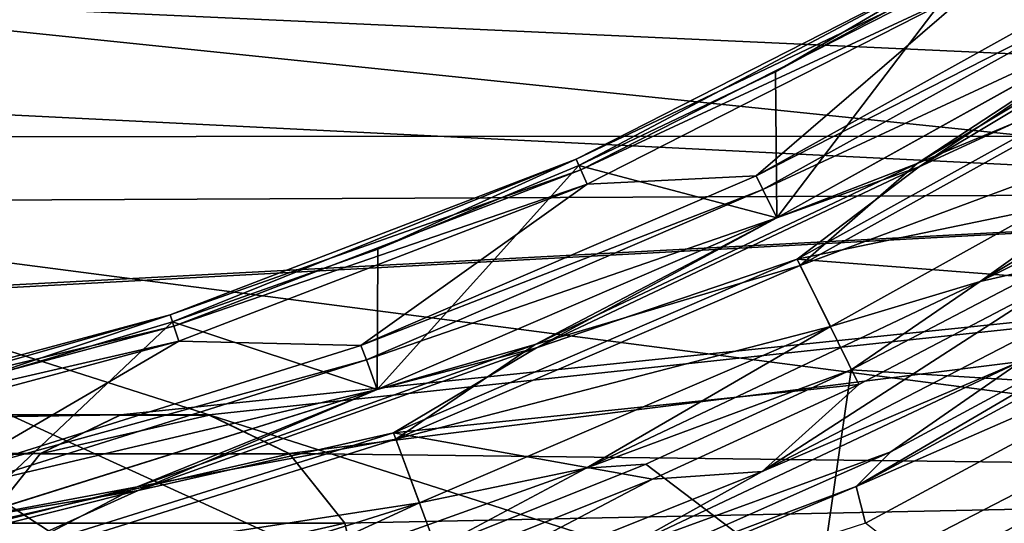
# Model space of a CAD drawing. Header units: millimetres. Extents: x -65 to 65, y -68 to 87.
# Tile 54 of 196: x 4.26 to 7.95, y -11.62 to -9.73. Entities that reach past the tile are written whole.
import ezdxf

# ---------------------------------------------------------------- set-up
doc = ezdxf.new("R2010")
doc.units = ezdxf.units.MM
doc.header["$LTSCALE"] = 65.185185
for name, color, linetype in [('118', 7, 'CONTINUOUS'), ('120', 7, 'CONTINUOUS'), ('122', 7, 'CONTINUOUS'), ('126', 7, 'CONTINUOUS'), ('128', 7, 'CONTINUOUS'), ('130', 7, 'CONTINUOUS'), ('132', 7, 'CONTINUOUS'), ('134', 7, 'CONTINUOUS'), ('136', 7, 'CONTINUOUS'), ('169', 7, 'CONTINUOUS'), ('230', 7, 'CONTINUOUS'), ('254', 7, 'CONTINUOUS'), ('38', 7, 'CONTINUOUS'), ('40', 7, 'CONTINUOUS'), ('41', 7, 'CONTINUOUS'), ('44', 7, 'CONTINUOUS'), ('45', 7, 'CONTINUOUS'), ('46', 7, 'CONTINUOUS'), ('49', 7, 'CONTINUOUS'), ('498', 7, 'CONTINUOUS'), ('499', 7, 'CONTINUOUS'), ('50', 7, 'CONTINUOUS'), ('52', 7, 'CONTINUOUS')]:
    doc.layers.add(name, color=color, linetype=linetype)

msp = doc.modelspace()

# ---------------------------------------------------------------- linework, layer by layer
at = {"layer": '118', "linetype": 'CONTINUOUS'}
for points in [[(8.69, -10.7234, 93.9035), (7.5271, -11.3504, 93.9035), (8.0214, -11.0069, 89.2965), (8.69, -10.7234, 93.9035)], [(8.0214, -11.0069, 89.2965), (7.5271, -11.3504, 93.9035), (6.5118, -11.7209, 89.2965), (8.0214, -11.0069, 89.2965)], [(7.5271, -11.3504, 93.9035), (6.3195, -11.8857, 93.9035), (6.5118, -11.7209, 89.2965), (7.5271, -11.3504, 93.9035)]]:
    msp.add_3dface(points, dxfattribs=at)
at = {"layer": '120', "linetype": 'CONTINUOUS'}
for points in [[(6.3451, -10.2513, 90.1536), (7.8, -9.51, 90.1536), (6.356, -10.2758, 90.0536), (6.3451, -10.2513, 90.1536)], [(7.8, -9.51, 90.1536), (7.0944, -9.9236, 90.0536), (6.356, -10.2758, 90.0536), (7.8, -9.51, 90.1536)], [(7.8, -9.51, 90.1536), (7.8134, -9.5332, 90.0536), (7.0944, -9.9236, 90.0536), (7.8, -9.51, 90.1536)], [(4.8207, -10.8365, 90.1536), (6.3451, -10.2513, 90.1536), (4.8289, -10.862, 90.0536), (4.8207, -10.8365, 90.1536)], [(6.3451, -10.2513, 90.1536), (5.6001, -10.5889, 90.0536), (4.8289, -10.862, 90.0536), (6.3451, -10.2513, 90.1536)], [(6.3451, -10.2513, 90.1536), (6.356, -10.2758, 90.0536), (5.6001, -10.5889, 90.0536), (6.3451, -10.2513, 90.1536)], [(3.2434, -11.2591, 90.1536), (4.8207, -10.8365, 90.1536), (3.249, -11.2853, 90.0536), (3.2434, -11.2591, 90.1536)], [(4.8207, -10.8365, 90.1536), (4.0445, -11.0943, 90.0536), (3.249, -11.2853, 90.0536), (4.8207, -10.8365, 90.1536)], [(4.8207, -10.8365, 90.1536), (4.8289, -10.862, 90.0536), (4.0445, -11.0943, 90.0536), (4.8207, -10.8365, 90.1536)]]:
    msp.add_3dface(points, dxfattribs=at)
at = {"layer": '122', "linetype": 'CONTINUOUS'}
for points in [[(7.8223, -9.5486, 94.6545), (6.3632, -10.292, 94.6545), (7.8515, -9.5993, 94.7925), (7.8223, -9.5486, 94.6545)], [(6.3632, -10.292, 94.6545), (6.387, -10.3455, 94.7925), (7.8515, -9.5993, 94.7925), (6.3632, -10.292, 94.6545)], [(6.3632, -10.292, 94.6545), (4.8344, -10.8789, 94.6545), (6.387, -10.3455, 94.7925), (6.3632, -10.292, 94.6545)], [(4.8344, -10.8789, 94.6545), (4.8525, -10.9346, 94.7925), (6.387, -10.3455, 94.7925), (4.8344, -10.8789, 94.6545)], [(4.8344, -10.8789, 94.6545), (3.2527, -11.3027, 94.6545), (4.8525, -10.9346, 94.7925), (4.8344, -10.8789, 94.6545)], [(3.2527, -11.3027, 94.6545), (3.2648, -11.36, 94.7925), (4.8525, -10.9346, 94.7925), (3.2527, -11.3027, 94.6545)]]:
    msp.add_3dface(points, dxfattribs=at)
at = {"layer": '126', "linetype": 'CONTINUOUS'}
for points in [[(8.4332, -9.5298, 95.0322), (7.0211, -10.3136, 95.0322), (8.4642, -9.5795, 95.1701), (8.4332, -9.5298, 95.0322)], [(7.0211, -10.3136, 95.0322), (7.0469, -10.3661, 95.1701), (8.4642, -9.5795, 95.1701), (7.0211, -10.3136, 95.0322)], [(7.0211, -10.3136, 95.0322), (5.537, -10.9505, 95.0322), (7.0469, -10.3661, 95.1701), (7.0211, -10.3136, 95.0322)], [(5.537, -10.9505, 95.0322), (5.5574, -11.0054, 95.1701), (7.0469, -10.3661, 95.1701), (5.537, -10.9505, 95.0322)], [(5.537, -10.9505, 95.0322), (3.9961, -11.4339, 95.0322), (5.5574, -11.0054, 95.1701), (5.537, -10.9505, 95.0322)], [(3.9961, -11.4339, 95.0322), (4.0108, -11.4906, 95.1701), (5.5574, -11.0054, 95.1701), (3.9961, -11.4339, 95.0322)]]:
    msp.add_3dface(points, dxfattribs=at)
at = {"layer": '128', "linetype": 'CONTINUOUS'}
for points in [[(8.6197, -9.8259, 89.1), (7.6332, -10.2808, 89.1268), (8.9962, -9.4638, 89.1268), (8.6197, -9.8259, 89.1)], [(7.6332, -10.2808, 89.1268), (8.5267, -9.6798, 89.2), (8.9962, -9.4638, 89.1268), (7.6332, -10.2808, 89.1268)], [(7.099, -10.4723, 89.2), (8.5267, -9.6798, 89.2), (7.6332, -10.2808, 89.1268), (7.099, -10.4723, 89.2)], [(8.6197, -9.8259, 89.1), (7.1754, -10.6276, 89.1), (7.6332, -10.2808, 89.1268), (8.6197, -9.8259, 89.1)], [(7.1754, -10.6276, 89.1), (6.1967, -10.9602, 89.1268), (7.6332, -10.2808, 89.1268), (7.1754, -10.6276, 89.1)], [(6.1967, -10.9602, 89.1268), (7.099, -10.4723, 89.2), (7.6332, -10.2808, 89.1268), (6.1967, -10.9602, 89.1268)], [(5.5984, -11.1162, 89.2), (7.099, -10.4723, 89.2), (6.1967, -10.9602, 89.1268), (5.5984, -11.1162, 89.2)], [(7.1754, -10.6276, 89.1), (5.6591, -11.2783, 89.1), (6.1967, -10.9602, 89.1268), (7.1754, -10.6276, 89.1)], [(5.6591, -11.2783, 89.1), (4.7005, -11.4956, 89.1268), (6.1967, -10.9602, 89.1268), (5.6591, -11.2783, 89.1)], [(4.7005, -11.4956, 89.1268), (5.5984, -11.1162, 89.2), (6.1967, -10.9602, 89.1268), (4.7005, -11.4956, 89.1268)], [(4.0404, -11.605, 89.2), (5.5984, -11.1162, 89.2), (4.7005, -11.4956, 89.1268), (4.0404, -11.605, 89.2)], [(5.6591, -11.2783, 89.1), (4.085, -11.7723, 89.1), (4.7005, -11.4956, 89.1268), (5.6591, -11.2783, 89.1)], [(4.085, -11.7723, 89.1), (3.1591, -11.8817, 89.1268), (4.7005, -11.4956, 89.1268), (4.085, -11.7723, 89.1)], [(3.1591, -11.8817, 89.1268), (4.0404, -11.605, 89.2), (4.7005, -11.4956, 89.1268), (3.1591, -11.8817, 89.1268)]]:
    msp.add_3dface(points, dxfattribs=at)
at = {"layer": '130', "linetype": 'CONTINUOUS'}
for points in [[(8.5263, -9.6792, 101.9035), (7.6266, -10.2684, 102.0427), (8.9884, -9.4521, 102.0427), (8.5263, -9.6792, 101.9035)], [(7.6266, -10.2684, 102.0427), (8.6334, -9.8481, 102.1), (8.9884, -9.4521, 102.0427), (7.6266, -10.2684, 102.0427)], [(8.5263, -9.6792, 101.9035), (7.0987, -10.4717, 101.9035), (7.6266, -10.2684, 102.0427), (8.5263, -9.6792, 101.9035)], [(7.1868, -10.6511, 102.1), (8.6334, -9.8481, 102.1), (7.6266, -10.2684, 102.0427), (7.1868, -10.6511, 102.1)], [(7.0987, -10.4717, 101.9035), (6.1913, -10.9472, 102.0427), (7.6266, -10.2684, 102.0427), (7.0987, -10.4717, 101.9035)], [(6.1913, -10.9472, 102.0427), (7.1868, -10.6511, 102.1), (7.6266, -10.2684, 102.0427), (6.1913, -10.9472, 102.0427)], [(7.0987, -10.4717, 101.9035), (5.5982, -11.1156, 101.9035), (6.1913, -10.9472, 102.0427), (7.0987, -10.4717, 101.9035)], [(5.6681, -11.3027, 102.1), (7.1868, -10.6511, 102.1), (6.1913, -10.9472, 102.0427), (5.6681, -11.3027, 102.1)], [(5.5982, -11.1156, 101.9035), (4.6964, -11.4821, 102.0427), (6.1913, -10.9472, 102.0427), (5.5982, -11.1156, 101.9035)], [(4.6964, -11.4821, 102.0427), (5.6681, -11.3027, 102.1), (6.1913, -10.9472, 102.0427), (4.6964, -11.4821, 102.0427)], [(5.5982, -11.1156, 101.9035), (4.0403, -11.6044, 101.9035), (4.6964, -11.4821, 102.0427), (5.5982, -11.1156, 101.9035)], [(4.0915, -11.7976, 102.1), (5.6681, -11.3027, 102.1), (4.6964, -11.4821, 102.0427), (4.0915, -11.7976, 102.1)], [(4.0403, -11.6044, 101.9035), (3.1563, -11.8679, 102.0427), (4.6964, -11.4821, 102.0427), (4.0403, -11.6044, 101.9035)], [(3.1563, -11.8679, 102.0427), (4.0915, -11.7976, 102.1), (4.6964, -11.4821, 102.0427), (3.1563, -11.8679, 102.0427)]]:
    msp.add_3dface(points, dxfattribs=at)
at = {"layer": '132', "linetype": 'CONTINUOUS'}
for points in [[(8.7681, -10.0645, 102.1), (7.8633, -10.7112, 102.069), (9.2674, -9.8696, 102.069), (8.7681, -10.0645, 102.1)], [(7.8633, -10.7112, 102.069), (8.8626, -10.2187, 101.9856), (9.2674, -9.8696, 102.069), (7.8633, -10.7112, 102.069)], [(8.7681, -10.0645, 102.1), (7.3004, -10.8794, 102.1), (7.8633, -10.7112, 102.069), (8.7681, -10.0645, 102.1)], [(8.1311, -10.6493, 101.9856), (8.8626, -10.2187, 101.9856), (7.8633, -10.7112, 102.069), (8.1311, -10.6493, 101.9856)], [(7.3786, -11.0424, 101.9856), (8.1311, -10.6493, 101.9856), (7.8633, -10.7112, 102.069), (7.3786, -11.0424, 101.9856)], [(7.3004, -10.8794, 102.1), (6.3835, -11.4111, 102.069), (7.8633, -10.7112, 102.069), (7.3004, -10.8794, 102.1)], [(6.3835, -11.4111, 102.069), (7.3786, -11.0424, 101.9856), (7.8633, -10.7112, 102.069), (6.3835, -11.4111, 102.069)], [(7.3004, -10.8794, 102.1), (5.7564, -11.5421, 102.1), (6.3835, -11.4111, 102.069), (7.3004, -10.8794, 102.1)], [(6.6073, -11.3968, 101.9856), (7.3786, -11.0424, 101.9856), (6.3835, -11.4111, 102.069), (6.6073, -11.3968, 101.9856)], [(5.7564, -11.5421, 102.1), (4.8422, -11.9626, 102.069), (6.3835, -11.4111, 102.069), (5.7564, -11.5421, 102.1)], [(4.8422, -11.9626, 102.069), (5.819, -11.7117, 101.9856), (6.3835, -11.4111, 102.069), (4.8422, -11.9626, 102.069)], [(5.819, -11.7117, 101.9856), (6.6073, -11.3968, 101.9856), (6.3835, -11.4111, 102.069), (5.819, -11.7117, 101.9856)], [(5.7564, -11.5421, 102.1), (4.1543, -12.0447, 102.1), (4.8422, -11.9626, 102.069), (5.7564, -11.5421, 102.1)]]:
    msp.add_3dface(points, dxfattribs=at)
at = {"layer": '134', "linetype": 'CONTINUOUS'}
for points in [[(8.0214, -11.0069, 89.2965), (7.0439, -11.4241, 89.1573), (8.4782, -10.6846, 89.1573), (8.0214, -11.0069, 89.2965)], [(7.0439, -11.4241, 89.1573), (8.1611, -10.703, 89.1), (8.4782, -10.6846, 89.1573), (7.0439, -11.4241, 89.1573)], [(7.4071, -11.0969, 89.1), (8.1611, -10.703, 89.1), (7.0439, -11.4241, 89.1573), (7.4071, -11.0969, 89.1)], [(8.0214, -11.0069, 89.2965), (6.5118, -11.7209, 89.2965), (7.0439, -11.4241, 89.1573), (8.0214, -11.0069, 89.2965)], [(6.6321, -11.453, 89.1), (7.4071, -11.0969, 89.1), (7.0439, -11.4241, 89.1573), (6.6321, -11.453, 89.1)], [(6.5118, -11.7209, 89.2965), (5.5459, -12.0238, 89.1573), (7.0439, -11.4241, 89.1573), (6.5118, -11.7209, 89.2965)], [(5.5459, -12.0238, 89.1573), (6.6321, -11.453, 89.1), (7.0439, -11.4241, 89.1573), (5.5459, -12.0238, 89.1573)], [(5.8405, -11.7693, 89.1), (6.6321, -11.453, 89.1), (5.5459, -12.0238, 89.1573), (5.8405, -11.7693, 89.1)]]:
    msp.add_3dface(points, dxfattribs=at)
at = {"layer": '136', "linetype": 'CONTINUOUS'}
for points in [[(8.953, -10.7991, 94.1), (7.3971, -11.4798, 94.0427), (8.9032, -10.6654, 94.0427), (8.953, -10.7991, 94.1)], [(7.3971, -11.4798, 94.0427), (8.69, -10.7234, 93.9035), (8.9032, -10.6654, 94.0427), (7.3971, -11.4798, 94.0427)], [(7.5271, -11.3504, 93.9035), (8.69, -10.7234, 93.9035), (7.3971, -11.4798, 94.0427), (7.5271, -11.3504, 93.9035)], [(8.953, -10.7991, 94.1), (7.432, -11.6184, 94.1), (7.3971, -11.4798, 94.0427), (8.953, -10.7991, 94.1)], [(6.3195, -11.8857, 93.9035), (7.5271, -11.3504, 93.9035), (7.3971, -11.4798, 94.0427), (6.3195, -11.8857, 93.9035)], [(7.432, -11.6184, 94.1), (5.8172, -12.14, 94.0427), (7.3971, -11.4798, 94.0427), (7.432, -11.6184, 94.1)], [(5.8172, -12.14, 94.0427), (6.3195, -11.8857, 93.9035), (7.3971, -11.4798, 94.0427), (5.8172, -12.14, 94.0427)]]:
    msp.add_3dface(points, dxfattribs=at)
at = {"layer": '169', "linetype": 'CONTINUOUS'}
for points in [[(15.9851, -8.7545, 120.9), (-15.9806, -8.7601, 120.9), (14.7497, -10.1648, 120.9), (15.9851, -8.7545, 120.9)], [(-15.9806, -8.7601, 120.9), (-14.7452, -10.1695, 120.9), (14.7497, -10.1648, 120.9), (-15.9806, -8.7601, 120.9)], [(14.7497, -10.1648, 120.9), (-14.7452, -10.1695, 120.9), (-4.9664, -11.2119, 120.9), (14.7497, -10.1648, 120.9)], [(-4.6336, -11.2119, 120.9), (14.7497, -10.1648, 120.9), (-4.9664, -11.2119, 120.9), (-4.6336, -11.2119, 120.9)], [(14.7497, -10.1648, 120.9), (-4.6336, -11.2119, 120.9), (4.6336, -11.2119, 120.9), (14.7497, -10.1648, 120.9)], [(4.9664, -11.2119, 120.9), (14.7497, -10.1648, 120.9), (4.6336, -11.2119, 120.9), (4.9664, -11.2119, 120.9)], [(5.2673, -11.3568, 120.9), (14.7497, -10.1648, 120.9), (4.9664, -11.2119, 120.9), (5.2673, -11.3568, 120.9)], [(13.3931, -11.4536, 120.9), (14.7497, -10.1648, 120.9), (5.2673, -11.3568, 120.9), (13.3931, -11.4536, 120.9)], [(-4.6336, -11.2119, 120.9), (-4.3327, -11.3568, 120.9), (4.6336, -11.2119, 120.9), (-4.6336, -11.2119, 120.9)], [(4.6336, -11.2119, 120.9), (-4.3327, -11.3568, 120.9), (4.3327, -11.3568, 120.9), (4.6336, -11.2119, 120.9)], [(-4.3327, -11.3568, 120.9), (-4.1242, -11.6182, 120.9), (4.3327, -11.3568, 120.9), (-4.3327, -11.3568, 120.9)], [(4.3327, -11.3568, 120.9), (-4.1242, -11.6182, 120.9), (4.1242, -11.6182, 120.9), (4.3327, -11.3568, 120.9)], [(5.4758, -11.6182, 120.9), (13.3931, -11.4536, 120.9), (5.2673, -11.3568, 120.9), (5.4758, -11.6182, 120.9)], [(11.92, -12.6165, 120.9), (13.3931, -11.4536, 120.9), (5.2673, -12.5294, 120.9), (11.92, -12.6165, 120.9)], [(5.2673, -12.5294, 120.9), (13.3931, -11.4536, 120.9), (5.4758, -12.268, 120.9), (5.2673, -12.5294, 120.9)], [(5.4758, -12.268, 120.9), (13.3931, -11.4536, 120.9), (5.55, -11.9431, 120.9), (5.4758, -12.268, 120.9)], [(5.55, -11.9431, 120.9), (13.3931, -11.4536, 120.9), (5.4758, -11.6182, 120.9), (5.55, -11.9431, 120.9)]]:
    msp.add_3dface(points, dxfattribs=at)
at = {"layer": '230', "linetype": 'CONTINUOUS'}
for points in [[(10.1042, -10.3783, 118.9), (2.4657, -9.5872, 118.9), (11.3658, -9.4033, 118.9), (10.1042, -10.3783, 118.9)], [(2.5, -10, 118.9), (2.4657, -9.5872, 118.9), (10.1042, -10.3783, 118.9), (2.5, -10, 118.9)], [(2.4657, -10.4128, 118.9), (2.5, -10, 118.9), (10.1042, -10.3783, 118.9), (2.4657, -10.4128, 118.9)], [(8.763, -11.233, 118.9), (2.4657, -10.4128, 118.9), (10.1042, -10.3783, 118.9), (8.763, -11.233, 118.9)], [(4.1751, -13.0705, 118.9), (2.4657, -10.4128, 118.9), (5.0045, -12.8457, 118.9), (4.1751, -13.0705, 118.9)], [(5.0045, -12.8457, 118.9), (2.4657, -10.4128, 118.9), (5.8088, -12.5859, 118.9), (5.0045, -12.8457, 118.9)], [(5.8088, -12.5859, 118.9), (2.4657, -10.4128, 118.9), (6.5871, -12.2922, 118.9), (5.8088, -12.5859, 118.9)], [(6.5871, -12.2922, 118.9), (2.4657, -10.4128, 118.9), (7.3375, -11.9686, 118.9), (6.5871, -12.2922, 118.9)], [(7.3375, -11.9686, 118.9), (2.4657, -10.4128, 118.9), (8.763, -11.233, 118.9), (7.3375, -11.9686, 118.9)]]:
    msp.add_3dface(points, dxfattribs=at)
at = {"layer": '254', "linetype": 'CONTINUOUS'}
msp.add_3dface([(7.3375, -11.9686, 118.9), (8.763, -11.233, 118.9), (8.3614, -11.883, 118.8267), (7.3375, -11.9686, 118.9)], dxfattribs=at)
at = {"layer": '38', "linetype": 'CONTINUOUS'}
for points in [[(6.3451, -10.2513, 92.1), (7.8, -9.51, 92.1), (6.3451, -10.2513, 90.1536), (6.3451, -10.2513, 92.1)], [(6.3451, -10.2513, 90.1536), (7.8, -9.51, 92.1), (7.8, -9.51, 90.1536), (6.3451, -10.2513, 90.1536)], [(4.8207, -10.8365, 92.1), (6.3451, -10.2513, 92.1), (4.8207, -10.8365, 90.1536), (4.8207, -10.8365, 92.1)], [(4.8207, -10.8365, 90.1536), (6.3451, -10.2513, 92.1), (6.3451, -10.2513, 90.1536), (4.8207, -10.8365, 90.1536)], [(3.2434, -11.2591, 92.1), (4.8207, -10.8365, 92.1), (3.2434, -11.2591, 90.1536), (3.2434, -11.2591, 92.1)], [(3.2434, -11.2591, 90.1536), (4.8207, -10.8365, 92.1), (4.8207, -10.8365, 90.1536), (3.2434, -11.2591, 90.1536)]]:
    msp.add_3dface(points, dxfattribs=at)
at = {"layer": '40', "linetype": 'CONTINUOUS'}
for points in [[(7.1754, -10.6276, 89.1), (8.6197, -9.8259, 89.1), (8.8962, -10.2701, 89.1), (7.1754, -10.6276, 89.1)], [(8.1611, -10.703, 89.1), (7.1754, -10.6276, 89.1), (8.8962, -10.2701, 89.1), (8.1611, -10.703, 89.1)], [(5.6591, -11.2783, 89.1), (7.1754, -10.6276, 89.1), (7.4071, -11.0969, 89.1), (5.6591, -11.2783, 89.1)], [(7.4071, -11.0969, 89.1), (7.1754, -10.6276, 89.1), (8.1611, -10.703, 89.1), (7.4071, -11.0969, 89.1)], [(6.6321, -11.453, 89.1), (5.6591, -11.2783, 89.1), (7.4071, -11.0969, 89.1), (6.6321, -11.453, 89.1)], [(4.085, -11.7723, 89.1), (5.6591, -11.2783, 89.1), (5.8405, -11.7693, 89.1), (4.085, -11.7723, 89.1)], [(5.8405, -11.7693, 89.1), (5.6591, -11.2783, 89.1), (6.6321, -11.453, 89.1), (5.8405, -11.7693, 89.1)]]:
    msp.add_3dface(points, dxfattribs=at)
at = {"layer": '41', "linetype": 'CONTINUOUS'}
for points in [[(7.0211, -10.3136, 95.0322), (8.4332, -9.5298, 95.0322), (7.8515, -9.5993, 94.7925), (7.0211, -10.3136, 95.0322)], [(6.387, -10.3455, 94.7925), (7.0211, -10.3136, 95.0322), (7.8515, -9.5993, 94.7925), (6.387, -10.3455, 94.7925)], [(5.537, -10.9505, 95.0322), (7.0211, -10.3136, 95.0322), (6.387, -10.3455, 94.7925), (5.537, -10.9505, 95.0322)], [(4.8525, -10.9346, 94.7925), (5.537, -10.9505, 95.0322), (6.387, -10.3455, 94.7925), (4.8525, -10.9346, 94.7925)], [(3.2648, -11.36, 94.7925), (3.9961, -11.4339, 95.0322), (4.8525, -10.9346, 94.7925), (3.2648, -11.36, 94.7925)], [(3.9961, -11.4339, 95.0322), (5.537, -10.9505, 95.0322), (4.8525, -10.9346, 94.7925), (3.9961, -11.4339, 95.0322)]]:
    msp.add_3dface(points, dxfattribs=at)
at = {"layer": '44', "linetype": 'CONTINUOUS'}
for points in [[(7.0469, -10.3661, 95.1701), (8.5263, -9.6792, 101.9035), (8.4642, -9.5795, 95.1701), (7.0469, -10.3661, 95.1701)], [(7.0987, -10.4717, 101.9035), (8.5263, -9.6792, 101.9035), (7.0469, -10.3661, 95.1701), (7.0987, -10.4717, 101.9035)], [(5.5574, -11.0054, 95.1701), (7.0987, -10.4717, 101.9035), (7.0469, -10.3661, 95.1701), (5.5574, -11.0054, 95.1701)], [(5.5982, -11.1156, 101.9035), (7.0987, -10.4717, 101.9035), (5.5574, -11.0054, 95.1701), (5.5982, -11.1156, 101.9035)], [(4.0108, -11.4906, 95.1701), (5.5982, -11.1156, 101.9035), (5.5574, -11.0054, 95.1701), (4.0108, -11.4906, 95.1701)], [(4.0403, -11.6044, 101.9035), (5.5982, -11.1156, 101.9035), (4.0108, -11.4906, 95.1701), (4.0403, -11.6044, 101.9035)]]:
    msp.add_3dface(points, dxfattribs=at)
at = {"layer": '45', "linetype": 'CONTINUOUS'}
for points in [[(7.8, -9.51, 92.1), (6.3451, -10.2513, 92.1), (7.8223, -9.5486, 94.6545), (7.8, -9.51, 92.1)], [(7.8223, -9.5486, 94.6545), (6.3451, -10.2513, 92.1), (6.3632, -10.292, 94.6545), (7.8223, -9.5486, 94.6545)], [(6.3451, -10.2513, 92.1), (4.8207, -10.8365, 92.1), (6.3632, -10.292, 94.6545), (6.3451, -10.2513, 92.1)], [(6.3632, -10.292, 94.6545), (4.8207, -10.8365, 92.1), (4.8344, -10.8789, 94.6545), (6.3632, -10.292, 94.6545)], [(4.8207, -10.8365, 92.1), (3.2434, -11.2591, 92.1), (4.8344, -10.8789, 94.6545), (4.8207, -10.8365, 92.1)], [(4.8344, -10.8789, 94.6545), (3.2434, -11.2591, 92.1), (3.2527, -11.3027, 94.6545), (4.8344, -10.8789, 94.6545)]]:
    msp.add_3dface(points, dxfattribs=at)
at = {"layer": '46', "linetype": 'CONTINUOUS'}
for points in [[(7.0944, -9.9236, 90.0536), (7.8134, -9.5332, 90.0536), (7.099, -10.4723, 89.2), (7.0944, -9.9236, 90.0536)], [(7.099, -10.4723, 89.2), (7.8134, -9.5332, 90.0536), (8.5267, -9.6798, 89.2), (7.099, -10.4723, 89.2)], [(6.356, -10.2758, 90.0536), (7.0944, -9.9236, 90.0536), (7.099, -10.4723, 89.2), (6.356, -10.2758, 90.0536)], [(5.6001, -10.5889, 90.0536), (6.356, -10.2758, 90.0536), (5.5984, -11.1162, 89.2), (5.6001, -10.5889, 90.0536)], [(5.5984, -11.1162, 89.2), (6.356, -10.2758, 90.0536), (7.099, -10.4723, 89.2), (5.5984, -11.1162, 89.2)], [(4.8289, -10.862, 90.0536), (5.6001, -10.5889, 90.0536), (5.5984, -11.1162, 89.2), (4.8289, -10.862, 90.0536)], [(4.0445, -11.0943, 90.0536), (4.8289, -10.862, 90.0536), (4.0404, -11.605, 89.2), (4.0445, -11.0943, 90.0536)], [(4.0404, -11.605, 89.2), (4.8289, -10.862, 90.0536), (5.5984, -11.1162, 89.2), (4.0404, -11.605, 89.2)]]:
    msp.add_3dface(points, dxfattribs=at)
at = {"layer": '49', "linetype": 'CONTINUOUS'}
for points in [[(8.6334, -9.8481, 102.1), (7.1868, -10.6511, 102.1), (8.7681, -10.0645, 102.1), (8.6334, -9.8481, 102.1)], [(8.7681, -10.0645, 102.1), (7.1868, -10.6511, 102.1), (7.3004, -10.8794, 102.1), (8.7681, -10.0645, 102.1)], [(7.1868, -10.6511, 102.1), (5.6681, -11.3027, 102.1), (7.3004, -10.8794, 102.1), (7.1868, -10.6511, 102.1)], [(7.3004, -10.8794, 102.1), (5.6681, -11.3027, 102.1), (5.7564, -11.5421, 102.1), (7.3004, -10.8794, 102.1)], [(5.6681, -11.3027, 102.1), (4.0915, -11.7976, 102.1), (5.7564, -11.5421, 102.1), (5.6681, -11.3027, 102.1)], [(5.7564, -11.5421, 102.1), (4.0915, -11.7976, 102.1), (4.1543, -12.0447, 102.1), (5.7564, -11.5421, 102.1)]]:
    msp.add_3dface(points, dxfattribs=at)
at = {"layer": '498', "color": 7, "linetype": 'CONTINUOUS', "true_color": 0x0303ff}
for points in [[(4.6329, -11.2124, 120.7), (4.332, -11.3574, 120.7), (4.9671, -11.2124, 120.7), (4.6329, -11.2124, 120.7)], [(4.9671, -11.2124, 120.7), (4.332, -11.3574, 120.7), (5.268, -11.3574, 120.7), (4.9671, -11.2124, 120.7)], [(4.332, -11.3574, 120.7), (4.1241, -11.6183, 120.7), (5.268, -11.3574, 120.7), (4.332, -11.3574, 120.7)], [(5.268, -11.3574, 120.7), (4.1241, -11.6183, 120.7), (5.4759, -11.6183, 120.7), (5.268, -11.3574, 120.7)], [(5.4759, -11.6183, 120.7), (4.05, -11.9431, 120.7), (5.55, -11.9431, 120.7), (5.4759, -11.6183, 120.7)], [(4.1241, -11.6183, 120.7), (4.05, -11.9431, 120.7), (5.4759, -11.6183, 120.7), (4.1241, -11.6183, 120.7)]]:
    msp.add_3dface(points, dxfattribs=at)
at = {"layer": '499', "linetype": 'CONTINUOUS'}
for points in [[(4.3327, -11.3568, 120.9), (4.332, -11.3574, 120.7), (4.6329, -11.2124, 120.7), (4.3327, -11.3568, 120.9)], [(4.6336, -11.2119, 120.9), (4.3327, -11.3568, 120.9), (4.6329, -11.2124, 120.7), (4.6336, -11.2119, 120.9)], [(4.6336, -11.2119, 120.9), (4.6329, -11.2124, 120.7), (4.9671, -11.2124, 120.7), (4.6336, -11.2119, 120.9)], [(4.9664, -11.2119, 120.9), (4.6336, -11.2119, 120.9), (4.9671, -11.2124, 120.7), (4.9664, -11.2119, 120.9)], [(5.2673, -11.3568, 120.9), (4.9664, -11.2119, 120.9), (5.268, -11.3574, 120.7), (5.2673, -11.3568, 120.9)], [(4.9664, -11.2119, 120.9), (4.9671, -11.2124, 120.7), (5.268, -11.3574, 120.7), (4.9664, -11.2119, 120.9)], [(4.1242, -11.6182, 120.9), (4.1241, -11.6183, 120.7), (4.332, -11.3574, 120.7), (4.1242, -11.6182, 120.9)], [(4.3327, -11.3568, 120.9), (4.1242, -11.6182, 120.9), (4.332, -11.3574, 120.7), (4.3327, -11.3568, 120.9)], [(5.4758, -11.6182, 120.9), (5.2673, -11.3568, 120.9), (5.4759, -11.6183, 120.7), (5.4758, -11.6182, 120.9)], [(5.2673, -11.3568, 120.9), (5.268, -11.3574, 120.7), (5.4759, -11.6183, 120.7), (5.2673, -11.3568, 120.9)], [(5.55, -11.9431, 120.9), (5.4758, -11.6182, 120.9), (5.55, -11.9431, 120.7), (5.55, -11.9431, 120.9)], [(5.4758, -11.6182, 120.9), (5.4759, -11.6183, 120.7), (5.55, -11.9431, 120.7), (5.4758, -11.6182, 120.9)]]:
    msp.add_3dface(points, dxfattribs=at)
at = {"layer": '50', "linetype": 'CONTINUOUS'}
for points in [[(8.1311, -10.6493, 101.9856), (7.3786, -11.0424, 101.9856), (8.7332, -11.1263, 100.2845), (8.1311, -10.6493, 101.9856)], [(7.3786, -11.0424, 101.9856), (6.6073, -11.3968, 101.9856), (7.2558, -11.888, 100.2845), (7.3786, -11.0424, 101.9856)], [(8.7332, -11.1263, 100.2845), (7.3786, -11.0424, 101.9856), (7.2558, -11.888, 100.2845), (8.7332, -11.1263, 100.2845)], [(9.0097, -11.6052, 98.5214), (8.7332, -11.1263, 100.2845), (7.2558, -11.888, 100.2845), (9.0097, -11.6052, 98.5214)], [(6.6073, -11.3968, 101.9856), (5.819, -11.7117, 101.9856), (7.2558, -11.888, 100.2845), (6.6073, -11.3968, 101.9856)], [(7.4855, -12.391, 98.5214), (9.0097, -11.6052, 98.5214), (7.2558, -11.888, 100.2845), (7.4855, -12.391, 98.5214)], [(9.0097, -11.6052, 98.5214), (7.4855, -12.391, 98.5214), (8.6983, -12.222, 96.7167), (9.0097, -11.6052, 98.5214)]]:
    msp.add_3dface(points, dxfattribs=at)
at = {"layer": '52', "linetype": 'CONTINUOUS'}
msp.add_3dface([(8.953, -10.7991, 94.1), (8.3092, -12.2968, 94.1), (7.432, -11.6184, 94.1), (8.953, -10.7991, 94.1)], dxfattribs=at)

doc.saveas('drawing.dxf')
